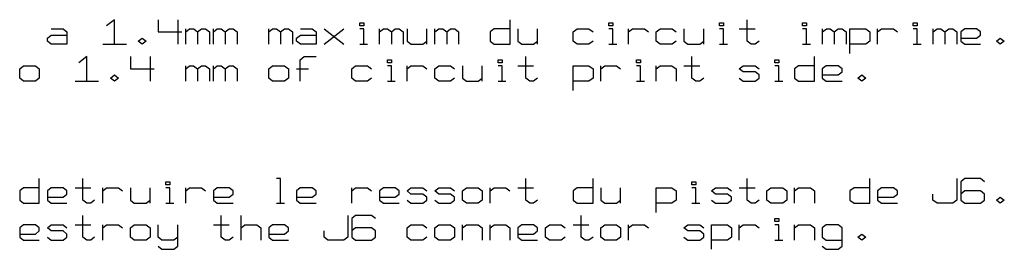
# Model space of a CAD drawing. Extents: x 0 to 1189, y 35 to 806.
# Tile 16 of 18: x 626 to 773, y 579 to 613. Entities that reach past the tile are written whole.
import ezdxf

# ---------------------------------------------------------------- set-up
doc = ezdxf.new("R2010")
doc.units = 0
doc.layers.add('1', color=1, linetype='CONTINUOUS')

msp = doc.modelspace()

# ---------------------------------------------------------------- linework, layer by layer
at = {"layer": '1'}
for p, q in [((640.48, 612.9), (639.3, 611.98)), ((640.48, 609.23), (640.48, 612.9)), ((646.98, 612.9), (646.98, 611.08)), ((649.93, 612.9), (649.93, 609.23)), ((677.03, 611.98), (677.03, 612.45)), ((677.03, 612.45), (677.63, 612.45)), ((677.63, 611.98), (677.03, 611.98)), ((677.63, 612.45), (677.63, 611.98)), ((699.43, 609.23), (699.43, 612.9)), ((714.15, 611.98), (714.15, 612.45)), ((714.15, 612.45), (714.75, 612.45)), ((714.75, 611.98), (714.15, 611.98)), ((714.75, 612.45), (714.75, 611.98)), ((730.65, 611.98), (730.65, 612.45)), ((730.65, 612.45), (731.25, 612.45)), ((731.25, 611.98), (730.65, 611.98)), ((731.25, 612.45), (731.25, 611.98)), ((734.77, 609.7), (734.77, 612.9)), ((743.03, 611.98), (743.03, 612.45)), ((743.03, 612.45), (743.62, 612.45)), ((743.62, 611.98), (743.03, 611.98)), ((743.62, 612.45), (743.62, 611.98)), ((759.53, 611.98), (759.53, 612.45)), ((759.53, 612.45), (760.12, 612.45)), ((760.12, 611.98), (759.53, 611.98)), ((760.12, 612.45), (760.12, 611.98)), ((630.48, 610.15), (631.05, 610.6)), ((631.05, 611.53), (632.83, 611.53)), ((631.05, 610.6), (633.4, 610.6)), ((632.83, 611.53), (633.4, 611.08)), ((633.4, 611.08), (633.4, 609.23)), ((646.98, 611.08), (650.5, 611.08)), ((651.1, 609.23), (651.1, 611.53)), ((651.1, 611.08), (651.68, 611.53)), ((651.68, 611.53), (652.28, 611.53)), ((652.28, 611.53), (652.85, 611.08)), ((652.85, 611.08), (653.45, 611.53)), ((652.85, 611.08), (652.85, 609.23)), ((653.45, 611.53), (654.05, 611.53)), ((654.05, 611.53), (654.63, 611.08)), ((654.63, 611.08), (654.63, 609.23)), ((655.23, 609.23), (655.23, 611.53)), ((655.23, 611.08), (655.8, 611.53)), ((655.8, 611.53), (656.4, 611.53)), ((656.4, 611.53), (656.98, 611.08)), ((656.98, 611.08), (657.58, 611.53)), ((656.98, 611.08), (656.98, 609.23)), ((657.58, 611.53), (658.18, 611.53)), ((658.18, 611.53), (658.75, 611.08)), ((658.75, 611.08), (658.75, 609.23)), ((663.48, 609.23), (663.48, 611.53)), ((663.48, 611.08), (664.05, 611.53)), ((664.05, 611.53), (664.65, 611.53)), ((664.65, 611.53), (665.23, 611.08)), ((665.23, 611.08), (665.83, 611.53)), ((665.23, 611.08), (665.23, 609.23)), ((665.83, 611.53), (666.43, 611.53)), ((666.43, 611.53), (667, 611.08)), ((667, 611.08), (667, 609.23)), ((667.6, 610.15), (668.18, 610.6)), ((668.18, 611.53), (669.95, 611.53)), ((668.18, 610.6), (670.55, 610.6)), ((669.95, 611.53), (670.55, 611.08)), ((670.55, 611.08), (670.55, 609.23)), ((671.73, 609.23), (674.68, 611.53)), ((671.73, 611.53), (674.68, 609.23)), ((677.63, 611.53), (677.03, 611.53)), ((677.63, 609.23), (677.63, 611.53)), ((679.98, 609.23), (679.98, 611.53)), ((679.98, 611.08), (680.55, 611.53)), ((680.55, 611.53), (681.15, 611.53)), ((681.15, 611.53), (681.75, 611.08)), ((681.75, 611.08), (682.33, 611.53)), ((681.75, 611.08), (681.75, 609.23)), ((682.33, 611.53), (682.93, 611.53)), ((682.93, 611.53), (683.5, 611.08)), ((683.5, 611.08), (683.5, 609.23)), ((684.1, 611.53), (684.1, 609.7)), ((687.05, 609.23), (687.05, 611.53)), ((688.23, 609.23), (688.23, 611.53)), ((688.23, 611.08), (688.8, 611.53)), ((688.8, 611.53), (689.4, 611.53)), ((689.4, 611.53), (690, 611.08)), ((690, 611.08), (690.58, 611.53)), ((690, 611.08), (690, 609.23)), ((690.58, 611.53), (691.18, 611.53)), ((691.18, 611.53), (691.75, 611.08)), ((691.75, 611.08), (691.75, 609.23)), ((697.08, 611.53), (696.48, 611.08)), ((696.48, 611.08), (696.48, 609.7)), ((699.43, 611.53), (697.08, 611.53)), ((700.6, 611.53), (700.6, 609.7)), ((703.55, 609.23), (703.55, 611.53)), ((708.85, 611.08), (709.45, 611.53)), ((708.85, 609.7), (708.85, 611.08)), ((709.45, 611.53), (711.2, 611.53)), ((711.2, 611.53), (711.8, 611.08)), ((714.75, 611.53), (714.15, 611.53)), ((714.75, 609.23), (714.75, 611.53)), ((717.1, 609.23), (717.1, 611.53)), ((717.1, 611.08), (717.7, 611.53)), ((717.7, 611.53), (719.45, 611.53)), ((719.45, 611.53), (720.05, 611.08)), ((721.23, 611.08), (721.83, 611.53)), ((721.23, 609.7), (721.23, 611.08)), ((721.83, 611.53), (723.58, 611.53)), ((723.58, 611.53), (724.17, 611.08)), ((725.35, 611.53), (725.35, 609.7)), ((728.3, 609.23), (728.3, 611.53)), ((731.25, 611.53), (730.65, 611.53)), ((731.25, 609.23), (731.25, 611.53)), ((733.6, 611.53), (735.95, 611.53)), ((743.62, 611.53), (743.03, 611.53)), ((743.62, 609.23), (743.62, 611.53)), ((745.98, 609.23), (745.98, 611.53)), ((745.98, 611.08), (746.58, 611.53)), ((746.58, 611.53), (747.15, 611.53)), ((747.15, 611.53), (747.75, 611.08)), ((747.75, 611.08), (748.35, 611.53)), ((747.75, 611.08), (747.75, 609.23)), ((748.35, 611.53), (748.92, 611.53)), ((748.92, 611.53), (749.52, 611.08)), ((749.52, 611.08), (749.52, 609.23)), ((750.1, 607.85), (750.1, 611.53)), ((750.1, 611.53), (752.47, 611.53)), ((752.47, 611.53), (753.05, 611.08)), ((753.05, 611.08), (753.05, 609.7)), ((754.22, 609.23), (754.22, 611.53)), ((754.22, 611.08), (754.82, 611.53)), ((754.82, 611.53), (756.6, 611.53)), ((756.6, 611.53), (757.17, 611.08)), ((760.12, 611.53), (759.53, 611.53)), ((760.12, 609.23), (760.12, 611.53)), ((762.48, 609.23), (762.48, 611.53)), ((762.48, 611.08), (763.08, 611.53)), ((763.08, 611.53), (763.65, 611.53)), ((763.65, 611.53), (764.25, 611.08)), ((764.25, 611.08), (764.85, 611.53)), ((764.25, 611.08), (764.25, 609.23)), ((764.85, 611.53), (765.42, 611.53)), ((765.42, 611.53), (766.02, 611.08)), ((766.02, 611.08), (766.02, 609.23)), ((767.2, 611.53), (766.6, 611.08)), ((766.6, 611.08), (766.6, 609.7)), ((768.97, 611.53), (767.2, 611.53)), ((769.55, 611.08), (768.97, 611.53)), ((768.97, 610.15), (769.55, 610.6)), ((769.55, 610.6), (769.55, 611.08)), ((630.48, 609.7), (630.48, 610.15)), ((631.05, 609.23), (630.48, 609.7)), ((633.4, 609.23), (631.05, 609.23)), ((638.73, 609.23), (642.25, 609.23)), ((644.03, 609.7), (644.6, 610.15)), ((644.6, 609.23), (644.03, 609.7)), ((644.6, 610.15), (645.2, 609.7)), ((645.2, 609.7), (644.6, 609.23)), ((667.6, 609.7), (667.6, 610.15)), ((668.18, 609.23), (667.6, 609.7)), ((670.55, 609.23), (668.18, 609.23)), ((677.03, 609.23), (678.2, 609.23)), ((684.1, 609.7), (684.68, 609.23)), ((684.68, 609.23), (686.45, 609.23)), ((686.45, 609.23), (687.05, 609.7)), ((696.48, 609.7), (697.08, 609.23)), ((697.08, 609.23), (699.43, 609.23)), ((700.6, 609.7), (701.2, 609.23)), ((701.2, 609.23), (702.95, 609.23)), ((702.95, 609.23), (703.55, 609.7)), ((709.45, 609.23), (708.85, 609.7)), ((711.2, 609.23), (709.45, 609.23)), ((711.8, 609.7), (711.2, 609.23)), ((714.15, 609.23), (715.33, 609.23)), ((721.83, 609.23), (721.23, 609.7)), ((723.58, 609.23), (721.83, 609.23)), ((724.17, 609.7), (723.58, 609.23)), ((725.35, 609.7), (725.95, 609.23)), ((725.95, 609.23), (727.7, 609.23)), ((727.7, 609.23), (728.3, 609.7)), ((730.65, 609.23), (731.82, 609.23)), ((735.37, 609.23), (734.77, 609.7)), ((735.95, 609.23), (735.37, 609.23)), ((736.55, 609.7), (735.95, 609.23)), ((743.02, 609.23), (744.22, 609.23)), ((752.47, 609.23), (750.1, 609.23)), ((753.05, 609.7), (752.47, 609.23)), ((759.52, 609.23), (760.72, 609.23)), ((766.6, 610.15), (768.97, 610.15)), ((766.6, 609.7), (767.2, 609.23)), ((767.2, 609.23), (769.55, 609.23)), ((771.92, 609.7), (772.5, 610.15)), ((772.5, 609.23), (771.92, 609.7)), ((772.5, 610.15), (773.1, 609.7)), ((773.1, 609.7), (772.5, 609.23)), ((636.35, 607.4), (635.17, 606.48)), ((636.35, 603.73), (636.35, 607.4)), ((642.85, 607.4), (642.85, 605.55)), ((645.8, 607.4), (645.8, 603.73)), ((668.17, 606.93), (668.77, 607.4)), ((668.17, 603.73), (668.17, 606.93)), ((668.77, 607.4), (670.55, 607.4)), ((681.15, 606.48), (681.15, 606.93)), ((681.15, 606.93), (681.75, 606.93)), ((681.75, 606.48), (681.15, 606.48)), ((681.75, 606.93), (681.75, 606.48)), ((697.65, 606.48), (697.65, 606.93)), ((697.65, 606.93), (698.25, 606.93)), ((698.25, 606.48), (697.65, 606.48)), ((698.25, 606.93), (698.25, 606.48)), ((701.77, 604.18), (701.77, 607.4)), ((718.27, 606.48), (718.27, 606.93)), ((718.27, 606.93), (718.87, 606.93)), ((718.87, 606.48), (718.27, 606.48)), ((718.87, 606.93), (718.87, 606.48)), ((726.52, 604.18), (726.52, 607.4)), ((738.9, 606.48), (738.9, 606.93)), ((738.9, 606.93), (739.5, 606.93)), ((739.5, 606.48), (738.9, 606.48)), ((739.5, 606.93), (739.5, 606.48)), ((744.8, 603.73), (744.8, 607.4)), ((626.35, 605.55), (626.92, 606.03)), ((626.35, 604.18), (626.35, 605.55)), ((626.92, 606.03), (628.7, 606.03)), ((628.7, 606.03), (629.27, 605.55)), ((629.27, 605.55), (629.27, 604.18)), ((639.9, 604.18), (640.47, 604.65)), ((640.47, 604.65), (641.07, 604.18)), ((642.85, 605.55), (646.37, 605.55)), ((651.1, 603.73), (651.1, 606.03)), ((651.1, 605.55), (651.67, 606.03)), ((651.67, 606.03), (652.27, 606.03)), ((652.27, 606.03), (652.85, 605.55)), ((652.85, 605.55), (653.45, 606.03)), ((652.85, 605.55), (652.85, 603.73)), ((653.45, 606.03), (654.05, 606.03)), ((654.05, 606.03), (654.62, 605.55)), ((654.62, 605.55), (654.62, 603.73)), ((655.22, 603.73), (655.22, 606.03)), ((655.22, 605.55), (655.8, 606.03)), ((655.8, 606.03), (656.4, 606.03)), ((656.4, 606.03), (656.97, 605.55)), ((656.97, 605.55), (657.57, 606.03)), ((656.97, 605.55), (656.97, 603.73)), ((657.57, 606.03), (658.17, 606.03)), ((658.17, 606.03), (658.75, 605.55)), ((658.75, 605.55), (658.75, 603.73)), ((663.47, 605.55), (664.05, 606.03)), ((663.47, 604.18), (663.47, 605.55)), ((664.05, 606.03), (665.82, 606.03)), ((665.82, 606.03), (666.42, 605.55)), ((666.42, 605.55), (666.42, 604.18)), ((667.6, 605.55), (669.37, 605.55)), ((675.85, 605.55), (676.42, 606.03)), ((675.85, 604.18), (675.85, 605.55)), ((676.42, 606.03), (678.2, 606.03)), ((678.2, 606.03), (678.8, 605.55)), ((681.75, 606.03), (681.15, 606.03)), ((681.75, 603.73), (681.75, 606.03)), ((684.1, 603.73), (684.1, 606.03)), ((684.1, 605.55), (684.67, 606.03)), ((684.67, 606.03), (686.45, 606.03)), ((686.45, 606.03), (687.05, 605.55)), ((688.22, 605.55), (688.8, 606.03)), ((688.22, 604.18), (688.22, 605.55)), ((688.8, 606.03), (690.57, 606.03)), ((690.57, 606.03), (691.17, 605.55)), ((692.35, 606.03), (692.35, 604.18)), ((695.3, 603.73), (695.3, 606.03)), ((698.25, 606.03), (697.65, 606.03)), ((698.25, 603.73), (698.25, 606.03)), ((700.6, 606.03), (702.95, 606.03)), ((708.85, 602.35), (708.85, 606.03)), ((708.85, 606.03), (711.2, 606.03)), ((711.2, 606.03), (711.8, 605.55)), ((711.8, 605.55), (711.8, 604.18)), ((712.97, 603.73), (712.97, 606.03)), ((712.97, 605.55), (713.57, 606.03)), ((713.57, 606.03), (715.32, 606.03)), ((715.32, 606.03), (715.92, 605.55)), ((718.87, 606.03), (718.27, 606.03)), ((718.87, 603.73), (718.87, 606.03)), ((721.22, 603.73), (721.22, 606.03)), ((721.22, 605.55), (721.82, 606.03)), ((721.82, 606.03), (723.57, 606.03)), ((723.57, 606.03), (724.17, 605.55)), ((724.17, 605.55), (724.17, 603.73)), ((725.35, 606.03), (727.7, 606.03)), ((733.6, 605.55), (734.2, 606.03)), ((734.2, 605.1), (733.6, 605.55)), ((734.2, 606.03), (735.95, 606.03)), ((735.95, 605.1), (734.2, 605.1)), ((735.95, 606.03), (736.55, 605.55)), ((736.55, 604.65), (735.95, 605.1)), ((736.55, 604.18), (736.55, 604.65)), ((739.5, 606.03), (738.9, 606.03)), ((739.5, 603.73), (739.5, 606.03)), ((742.45, 606.03), (741.85, 605.55)), ((741.85, 605.55), (741.85, 604.18)), ((744.8, 606.03), (742.45, 606.03)), ((746.57, 606.03), (745.97, 605.55)), ((745.97, 605.55), (745.97, 604.18)), ((745.97, 604.65), (748.35, 604.65)), ((748.35, 606.03), (746.57, 606.03)), ((748.92, 605.55), (748.35, 606.03)), ((748.35, 604.65), (748.92, 605.1)), ((748.92, 605.1), (748.92, 605.55)), ((751.27, 604.18), (751.87, 604.65)), ((751.87, 604.65), (752.47, 604.18)), ((626.92, 603.73), (626.35, 604.18)), ((628.7, 603.73), (626.92, 603.73)), ((629.27, 604.18), (628.7, 603.73)), ((634.6, 603.73), (638.12, 603.73)), ((640.47, 603.73), (639.9, 604.18)), ((641.07, 604.18), (640.47, 603.73)), ((664.05, 603.73), (663.47, 604.18)), ((665.82, 603.73), (664.05, 603.73)), ((666.42, 604.18), (665.82, 603.73)), ((676.42, 603.73), (675.85, 604.18)), ((678.2, 603.73), (676.42, 603.73)), ((678.8, 604.18), (678.2, 603.73)), ((681.15, 603.73), (682.32, 603.73)), ((688.8, 603.73), (688.22, 604.18)), ((690.57, 603.73), (688.8, 603.73)), ((691.17, 604.18), (690.57, 603.73)), ((692.35, 604.18), (692.95, 603.73)), ((692.95, 603.73), (694.7, 603.73)), ((694.7, 603.73), (695.3, 604.18)), ((697.65, 603.73), (698.82, 603.73)), ((702.37, 603.73), (701.77, 604.18)), ((702.95, 603.73), (702.37, 603.73)), ((703.55, 604.18), (702.95, 603.73)), ((711.2, 603.73), (708.85, 603.73)), ((711.8, 604.18), (711.2, 603.73)), ((718.27, 603.73), (719.45, 603.73)), ((727.12, 603.73), (726.52, 604.18)), ((727.7, 603.73), (727.12, 603.73)), ((728.3, 604.18), (727.7, 603.73)), ((733.6, 604.18), (734.2, 603.73)), ((734.2, 603.73), (735.95, 603.73)), ((735.95, 603.73), (736.55, 604.18)), ((738.9, 603.73), (740.1, 603.73)), ((741.85, 604.18), (742.45, 603.73)), ((742.45, 603.73), (744.8, 603.73)), ((745.97, 604.18), (746.57, 603.73)), ((746.57, 603.73), (748.92, 603.73)), ((751.87, 603.73), (751.27, 604.18)), ((752.47, 604.18), (751.87, 603.73)), ((629.27, 585.53), (629.27, 589.2)), ((635.77, 585.98), (635.77, 589.2)), ((648.15, 588.28), (648.15, 588.73)), ((648.15, 588.73), (648.72, 588.73)), ((648.72, 588.73), (648.72, 588.28)), ((665.22, 589.2), (664.65, 589.2)), ((665.22, 585.53), (665.22, 589.2)), ((701.77, 585.98), (701.77, 589.2)), ((711.8, 585.53), (711.8, 589.2)), ((726.52, 588.28), (726.52, 588.73)), ((726.52, 588.73), (727.12, 588.73)), ((727.12, 588.73), (727.12, 588.28)), ((734.77, 585.98), (734.77, 589.2)), ((753.05, 585.53), (753.05, 589.2)), ((766.02, 589.2), (766.02, 585.98)), ((767.2, 589.2), (766.6, 588.73)), ((766.6, 588.73), (766.6, 585.98)), ((769.55, 589.2), (767.2, 589.2)), ((770.15, 588.73), (769.55, 589.2)), ((626.92, 587.83), (626.35, 587.35)), ((626.35, 587.35), (626.35, 585.98)), ((629.27, 587.83), (626.92, 587.83)), ((631.05, 587.83), (630.47, 587.35)), ((630.47, 587.35), (630.47, 585.98)), ((632.82, 587.83), (631.05, 587.83)), ((633.4, 587.35), (632.82, 587.83)), ((633.4, 586.9), (633.4, 587.35)), ((634.6, 587.83), (636.95, 587.83)), ((638.72, 585.53), (638.72, 587.83)), ((638.72, 587.35), (639.3, 587.83)), ((639.3, 587.83), (641.07, 587.83)), ((641.07, 587.83), (641.65, 587.35)), ((642.85, 587.83), (642.85, 585.98)), ((645.8, 585.53), (645.8, 587.83)), ((648.72, 588.28), (648.15, 588.28)), ((648.72, 587.83), (648.15, 587.83)), ((648.72, 585.53), (648.72, 587.83)), ((651.1, 585.53), (651.1, 587.83)), ((651.1, 587.35), (651.67, 587.83)), ((651.67, 587.83), (653.45, 587.83)), ((653.45, 587.83), (654.05, 587.35)), ((655.8, 587.83), (655.22, 587.35)), ((655.22, 587.35), (655.22, 585.98)), ((657.57, 587.83), (655.8, 587.83)), ((658.17, 587.35), (657.57, 587.83)), ((658.17, 586.9), (658.17, 587.35)), ((668.17, 587.83), (667.6, 587.35)), ((667.6, 587.35), (667.6, 585.98)), ((669.95, 587.83), (668.17, 587.83)), ((670.55, 587.35), (669.95, 587.83)), ((670.55, 586.9), (670.55, 587.35)), ((675.85, 585.53), (675.85, 587.83)), ((675.85, 587.35), (676.42, 587.83)), ((676.42, 587.83), (678.2, 587.83)), ((678.2, 587.83), (678.8, 587.35)), ((680.55, 587.83), (679.97, 587.35)), ((679.97, 587.35), (679.97, 585.98)), ((682.32, 587.83), (680.55, 587.83)), ((682.92, 587.35), (682.32, 587.83)), ((682.92, 586.9), (682.92, 587.35)), ((684.1, 587.35), (684.67, 587.83)), ((684.67, 586.9), (684.1, 587.35)), ((684.67, 587.83), (686.45, 587.83)), ((686.45, 587.83), (687.05, 587.35)), ((688.22, 587.35), (688.8, 587.83)), ((688.8, 586.9), (688.22, 587.35)), ((688.8, 587.83), (690.57, 587.83)), ((690.57, 587.83), (691.17, 587.35)), ((692.35, 587.35), (692.95, 587.83)), ((692.35, 585.98), (692.35, 587.35)), ((692.95, 587.83), (694.7, 587.83)), ((694.7, 587.83), (695.3, 587.35)), ((695.3, 587.35), (695.3, 585.98)), ((696.47, 585.53), (696.47, 587.83)), ((696.47, 587.35), (697.07, 587.83)), ((697.07, 587.83), (698.82, 587.83)), ((698.82, 587.83), (699.42, 587.35)), ((700.6, 587.83), (702.95, 587.83)), ((709.45, 587.83), (708.85, 587.35)), ((708.85, 587.35), (708.85, 585.98)), ((711.8, 587.83), (709.45, 587.83)), ((712.97, 587.83), (712.97, 585.98)), ((715.92, 585.53), (715.92, 587.83)), ((721.22, 584.15), (721.22, 587.83)), ((721.22, 587.83), (723.57, 587.83)), ((723.57, 587.83), (724.17, 587.35)), ((724.17, 587.35), (724.17, 585.98)), ((727.12, 588.28), (726.52, 588.28)), ((727.12, 587.83), (726.52, 587.83)), ((727.12, 585.53), (727.12, 587.83)), ((729.47, 587.35), (730.07, 587.83)), ((730.07, 586.9), (729.47, 587.35)), ((730.07, 587.83), (731.82, 587.83)), ((731.82, 587.83), (732.42, 587.35)), ((733.6, 587.83), (735.95, 587.83)), ((737.72, 587.35), (738.32, 587.83)), ((737.72, 585.98), (737.72, 587.35)), ((738.32, 587.83), (740.1, 587.83)), ((740.1, 587.83), (740.67, 587.35)), ((740.67, 587.35), (740.67, 585.98)), ((741.85, 585.53), (741.85, 587.83)), ((741.85, 587.35), (742.45, 587.83)), ((742.45, 587.83), (744.22, 587.83)), ((744.22, 587.83), (744.8, 587.35)), ((744.8, 587.35), (744.8, 585.53)), ((750.7, 587.83), (750.1, 587.35)), ((750.1, 587.35), (750.1, 585.98)), ((753.05, 587.83), (750.7, 587.83)), ((754.82, 587.83), (754.22, 587.35)), ((754.22, 587.35), (754.22, 585.98)), ((756.6, 587.83), (754.82, 587.83)), ((757.17, 587.35), (756.6, 587.83)), ((757.17, 586.9), (757.17, 587.35)), ((767.2, 587.35), (766.6, 586.9)), ((769.55, 587.35), (767.2, 587.35)), ((770.15, 586.9), (769.55, 587.35)), ((626.35, 585.98), (626.92, 585.53)), ((630.47, 586.45), (632.82, 586.45)), ((630.47, 585.98), (631.05, 585.53)), ((632.82, 586.45), (633.4, 586.9)), ((636.35, 585.53), (635.77, 585.98)), ((637.52, 585.98), (636.95, 585.53)), ((642.85, 585.98), (643.42, 585.53)), ((645.2, 585.53), (645.8, 585.98)), ((655.22, 586.45), (657.57, 586.45)), ((655.22, 585.98), (655.8, 585.53)), ((657.57, 586.45), (658.17, 586.9)), ((667.6, 586.45), (669.95, 586.45)), ((667.6, 585.98), (668.17, 585.53)), ((669.95, 586.45), (670.55, 586.9)), ((679.97, 586.45), (682.32, 586.45)), ((679.97, 585.98), (680.55, 585.53)), ((682.32, 586.45), (682.92, 586.9)), ((684.1, 585.98), (684.67, 585.53)), ((686.45, 586.9), (684.67, 586.9)), ((687.05, 586.45), (686.45, 586.9)), ((686.45, 585.53), (687.05, 585.98)), ((687.05, 585.98), (687.05, 586.45)), ((688.22, 585.98), (688.8, 585.53)), ((690.57, 586.9), (688.8, 586.9)), ((691.17, 586.45), (690.57, 586.9)), ((690.57, 585.53), (691.17, 585.98)), ((691.17, 585.98), (691.17, 586.45)), ((692.95, 585.53), (692.35, 585.98)), ((695.3, 585.98), (694.7, 585.53)), ((702.37, 585.53), (701.77, 585.98)), ((703.55, 585.98), (702.95, 585.53)), ((708.85, 585.98), (709.45, 585.53)), ((712.97, 585.98), (713.57, 585.53)), ((715.32, 585.53), (715.92, 585.98)), ((724.17, 585.98), (723.57, 585.53)), ((729.47, 585.98), (730.07, 585.53)), ((731.82, 586.9), (730.07, 586.9)), ((732.42, 586.45), (731.82, 586.9)), ((731.82, 585.53), (732.42, 585.98)), ((732.42, 585.98), (732.42, 586.45)), ((735.37, 585.53), (734.77, 585.98)), ((736.55, 585.98), (735.95, 585.53)), ((738.32, 585.53), (737.72, 585.98)), ((740.67, 585.98), (740.1, 585.53)), ((750.1, 585.98), (750.7, 585.53)), ((754.22, 586.45), (756.6, 586.45)), ((754.22, 585.98), (754.82, 585.53)), ((756.6, 586.45), (757.17, 586.9)), ((762.47, 585.98), (762.47, 586.9)), ((763.07, 585.53), (762.47, 585.98)), ((766.02, 585.98), (765.42, 585.53)), ((766.6, 585.98), (767.2, 585.53)), ((769.55, 585.53), (770.15, 585.98)), ((770.15, 585.98), (770.15, 586.9)), ((771.92, 585.98), (772.5, 586.45)), ((772.5, 585.53), (771.92, 585.98)), ((772.5, 586.45), (773.1, 585.98)), ((773.1, 585.98), (772.5, 585.53)), ((626.92, 585.53), (629.27, 585.53)), ((631.05, 585.53), (633.4, 585.53)), ((636.95, 585.53), (636.35, 585.53)), ((643.42, 585.53), (645.2, 585.53)), ((648.15, 585.53), (649.32, 585.53)), ((655.8, 585.53), (658.17, 585.53)), ((664.65, 585.53), (665.82, 585.53)), ((668.17, 585.53), (670.55, 585.53)), ((680.55, 585.53), (682.92, 585.53)), ((684.67, 585.53), (686.45, 585.53)), ((688.8, 585.53), (690.57, 585.53)), ((694.7, 585.53), (692.95, 585.53)), ((702.95, 585.53), (702.37, 585.53)), ((709.45, 585.53), (711.8, 585.53)), ((713.57, 585.53), (715.32, 585.53)), ((723.57, 585.53), (721.22, 585.53)), ((726.52, 585.53), (727.7, 585.53)), ((730.07, 585.53), (731.82, 585.53)), ((735.95, 585.53), (735.37, 585.53)), ((740.1, 585.53), (738.32, 585.53)), ((750.7, 585.53), (753.05, 585.53)), ((754.82, 585.53), (757.17, 585.53)), ((765.42, 585.53), (763.07, 585.53)), ((767.2, 585.53), (769.55, 585.53)), ((635.77, 580.48), (635.77, 583.68)), ((656.4, 580.48), (656.4, 583.68)), ((659.35, 580.03), (659.35, 583.68)), ((675.25, 583.68), (675.25, 580.48)), ((676.42, 583.68), (675.85, 583.23)), ((675.85, 583.23), (675.85, 580.48)), ((678.8, 583.68), (676.42, 583.68)), ((679.37, 583.23), (678.8, 583.68)), ((710.02, 580.48), (710.02, 583.68)), ((738.9, 582.78), (738.9, 583.23)), ((738.9, 583.23), (739.5, 583.23)), ((739.5, 582.78), (738.9, 582.78)), ((739.5, 583.23), (739.5, 582.78)), ((626.92, 582.3), (626.35, 581.85)), ((626.35, 581.85), (626.35, 580.48)), ((628.7, 582.3), (626.92, 582.3)), ((629.27, 581.85), (628.7, 582.3)), ((628.7, 580.93), (629.27, 581.4)), ((629.27, 581.4), (629.27, 581.85)), ((630.47, 581.85), (631.05, 582.3)), ((631.05, 581.4), (630.47, 581.85)), ((631.05, 582.3), (632.82, 582.3)), ((632.82, 581.4), (631.05, 581.4)), ((632.82, 582.3), (633.4, 581.85)), ((633.4, 580.93), (632.82, 581.4)), ((634.6, 582.3), (636.95, 582.3)), ((638.72, 580.03), (638.72, 582.3)), ((638.72, 581.85), (639.3, 582.3)), ((639.3, 582.3), (641.07, 582.3)), ((641.07, 582.3), (641.65, 581.85)), ((642.85, 581.85), (643.42, 582.3)), ((642.85, 580.48), (642.85, 581.85)), ((643.42, 582.3), (645.2, 582.3)), ((645.2, 582.3), (645.8, 581.85)), ((645.8, 581.85), (645.8, 580.48)), ((646.97, 580.48), (646.97, 582.3)), ((649.92, 579.1), (649.92, 582.3)), ((655.22, 582.3), (657.57, 582.3)), ((659.35, 581.85), (659.92, 582.3)), ((659.92, 582.3), (661.7, 582.3)), ((661.7, 582.3), (662.3, 581.85)), ((662.3, 581.85), (662.3, 580.03)), ((664.05, 582.3), (663.47, 581.85)), ((663.47, 581.85), (663.47, 580.48)), ((665.82, 582.3), (664.05, 582.3)), ((666.42, 581.85), (665.82, 582.3)), ((665.82, 580.93), (666.42, 581.4)), ((666.42, 581.4), (666.42, 581.85)), ((671.72, 580.48), (671.72, 581.4)), ((676.42, 581.85), (675.85, 581.4)), ((678.8, 581.85), (676.42, 581.85)), ((679.37, 581.4), (678.8, 581.85)), ((679.37, 580.48), (679.37, 581.4)), ((684.1, 581.85), (684.67, 582.3)), ((684.1, 580.48), (684.1, 581.85)), ((684.67, 582.3), (686.45, 582.3)), ((686.45, 582.3), (687.05, 581.85)), ((688.22, 581.85), (688.8, 582.3)), ((688.22, 580.48), (688.22, 581.85)), ((688.8, 582.3), (690.57, 582.3)), ((690.57, 582.3), (691.17, 581.85)), ((691.17, 581.85), (691.17, 580.48)), ((692.35, 580.03), (692.35, 582.3)), ((692.35, 581.85), (692.95, 582.3)), ((692.95, 582.3), (694.7, 582.3)), ((694.7, 582.3), (695.3, 581.85)), ((695.3, 581.85), (695.3, 580.03)), ((696.47, 580.03), (696.47, 582.3)), ((696.47, 581.85), (697.07, 582.3)), ((697.07, 582.3), (698.82, 582.3)), ((698.82, 582.3), (699.42, 581.85)), ((699.42, 581.85), (699.42, 580.03)), ((701.2, 582.3), (700.6, 581.85)), ((700.6, 581.85), (700.6, 580.48)), ((702.95, 582.3), (701.2, 582.3)), ((703.55, 581.85), (702.95, 582.3)), ((702.95, 580.93), (703.55, 581.4)), ((703.55, 581.4), (703.55, 581.85)), ((704.72, 581.85), (705.32, 582.3)), ((704.72, 580.48), (704.72, 581.85)), ((705.32, 582.3), (707.07, 582.3)), ((707.07, 582.3), (707.67, 581.85)), ((708.85, 582.3), (711.2, 582.3)), ((712.97, 581.85), (713.57, 582.3)), ((712.97, 580.48), (712.97, 581.85)), ((713.57, 582.3), (715.32, 582.3)), ((715.32, 582.3), (715.92, 581.85)), ((715.92, 581.85), (715.92, 580.48)), ((717.1, 580.03), (717.1, 582.3)), ((717.1, 581.85), (717.7, 582.3)), ((717.7, 582.3), (719.45, 582.3)), ((719.45, 582.3), (720.05, 581.85)), ((725.35, 581.85), (725.95, 582.3)), ((725.95, 581.4), (725.35, 581.85)), ((725.95, 582.3), (727.7, 582.3)), ((727.7, 581.4), (725.95, 581.4)), ((727.7, 582.3), (728.3, 581.85)), ((728.3, 580.93), (727.7, 581.4)), ((729.47, 578.65), (729.47, 582.3)), ((729.47, 582.3), (731.82, 582.3)), ((731.82, 582.3), (732.42, 581.85)), ((732.42, 581.85), (732.42, 580.48)), ((733.6, 580.03), (733.6, 582.3)), ((733.6, 581.85), (734.2, 582.3)), ((734.2, 582.3), (735.95, 582.3)), ((735.95, 582.3), (736.55, 581.85)), ((739.5, 582.3), (738.9, 582.3)), ((739.5, 580.03), (739.5, 582.3)), ((741.85, 580.03), (741.85, 582.3)), ((741.85, 581.85), (742.45, 582.3)), ((742.45, 582.3), (744.22, 582.3)), ((744.22, 582.3), (744.8, 581.85)), ((744.8, 581.85), (744.8, 580.03)), ((746.57, 582.3), (745.97, 581.85)), ((745.97, 581.85), (745.97, 580.48)), ((748.35, 582.3), (746.57, 582.3)), ((748.92, 581.85), (748.35, 582.3)), ((748.92, 579.1), (748.92, 581.85)), ((626.35, 580.93), (628.7, 580.93)), ((626.35, 580.48), (626.92, 580.03)), ((626.92, 580.03), (629.27, 580.03)), ((630.47, 580.48), (631.05, 580.03)), ((631.05, 580.03), (632.82, 580.03)), ((632.82, 580.03), (633.4, 580.48)), ((633.4, 580.48), (633.4, 580.93)), ((636.35, 580.03), (635.77, 580.48)), ((636.95, 580.03), (636.35, 580.03)), ((637.52, 580.48), (636.95, 580.03)), ((643.42, 580.03), (642.85, 580.48)), ((645.2, 580.03), (643.42, 580.03)), ((645.8, 580.48), (645.2, 580.03)), ((647.55, 580.03), (646.97, 580.48)), ((649.32, 580.03), (647.55, 580.03)), ((649.92, 580.48), (649.32, 580.03)), ((656.97, 580.03), (656.4, 580.48)), ((657.57, 580.03), (656.97, 580.03)), ((658.17, 580.48), (657.57, 580.03)), ((663.47, 580.93), (665.82, 580.93)), ((663.47, 580.48), (664.05, 580.03)), ((664.05, 580.03), (666.42, 580.03)), ((672.3, 580.03), (671.72, 580.48)), ((674.67, 580.03), (672.3, 580.03)), ((675.25, 580.48), (674.67, 580.03)), ((675.85, 580.48), (676.42, 580.03)), ((676.42, 580.03), (678.8, 580.03)), ((678.8, 580.03), (679.37, 580.48)), ((684.67, 580.03), (684.1, 580.48)), ((686.45, 580.03), (684.67, 580.03)), ((687.05, 580.48), (686.45, 580.03)), ((688.8, 580.03), (688.22, 580.48)), ((690.57, 580.03), (688.8, 580.03)), ((691.17, 580.48), (690.57, 580.03)), ((700.6, 580.93), (702.95, 580.93)), ((700.6, 580.48), (701.2, 580.03)), ((701.2, 580.03), (703.55, 580.03)), ((705.32, 580.03), (704.72, 580.48)), ((707.07, 580.03), (705.32, 580.03)), ((707.67, 580.48), (707.07, 580.03)), ((710.62, 580.03), (710.02, 580.48)), ((711.2, 580.03), (710.62, 580.03)), ((711.8, 580.48), (711.2, 580.03)), ((713.57, 580.03), (712.97, 580.48)), ((715.32, 580.03), (713.57, 580.03)), ((715.92, 580.48), (715.32, 580.03)), ((725.35, 580.48), (725.95, 580.03)), ((725.95, 580.03), (727.7, 580.03)), ((727.7, 580.03), (728.3, 580.48)), ((728.3, 580.48), (728.3, 580.93)), ((731.82, 580.03), (729.47, 580.03)), ((732.42, 580.48), (731.82, 580.03)), ((738.9, 580.03), (740.1, 580.03)), ((745.97, 580.48), (746.57, 580.03)), ((746.57, 580.03), (748.92, 580.03)), ((751.27, 580.48), (751.87, 580.93)), ((751.87, 580.03), (751.27, 580.48)), ((751.87, 580.93), (752.47, 580.48)), ((752.47, 580.48), (751.87, 580.03)), ((646.97, 579.1), (647.55, 578.65)), ((647.55, 578.65), (649.32, 578.65)), ((649.32, 578.65), (649.92, 579.1)), ((745.97, 579.1), (746.57, 578.65)), ((746.57, 578.65), (748.35, 578.65)), ((748.35, 578.65), (748.92, 579.1))]:
    msp.add_line(p, q, dxfattribs=at)

doc.saveas('drawing.dxf')
